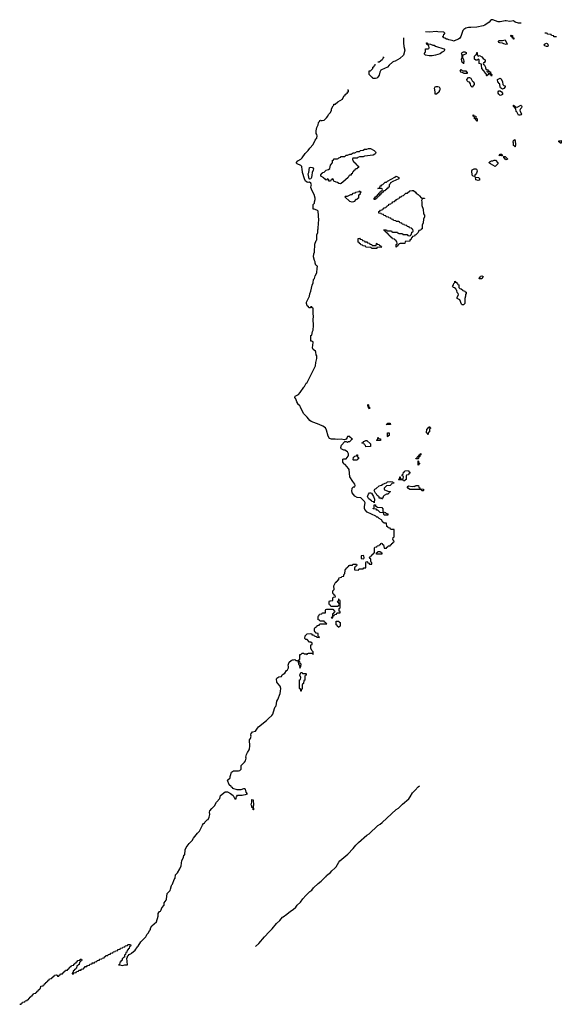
# Model space of a CAD drawing. Header units: inches. Extents: x 2710028 to 2964570, y 496606 to 722708.
# Tile 175 of 228: x 2895690 to 2904550, y 496606 to 512709. Entities that reach past the tile are written whole.
import ezdxf

# ---------------------------------------------------------------- set-up
doc = ezdxf.new("R2010")
doc.units = ezdxf.units.IN
doc.header["$MEASUREMENT"] = 0
for name, color, linetype in [('C8499', 7, 'Continuous'), ('C8590', 7, 'Continuous'), ('C9409', 7, 'Continuous'), ('C9500', 7, 'Continuous'), ('C9501', 7, 'Continuous')]:
    doc.layers.add(name, color=color, linetype=linetype)

msp = doc.modelspace()

# ---------------------------------------------------------------- linework, layer by layer
at = {"layer": 'C8499', "color": 6}
for points in [[(2895690, 496606), (2895713, 496607), (2895718, 496622), (2895733, 496627), (2895738, 496642), (2895773, 496647), (2895778, 496662), (2895810, 496666), (2895818, 496682), (2895833, 496687), (2895838, 496702), (2895853, 496707), (2895858, 496722), (2895873, 496727), (2895878, 496742), (2895893, 496747), (2895898, 496762), (2895913, 496767), (2895918, 496782), (2895953, 496787), (2895958, 496802), (2895973, 496807), (2895978, 496822), (2895993, 496827), (2895998, 496842), (2896013, 496847), (2896018, 496862), (2896033, 496867), (2896038, 496902), (2896073, 496907), (2896078, 496922), (2896093, 496927), (2896098, 496942), (2896113, 496947), (2896118, 496962), (2896133, 496967), (2896138, 496982), (2896153, 496987), (2896158, 497002), (2896173, 497007), (2896178, 497022), (2896213, 497027), (2896218, 497042), (2896233, 497047), (2896238, 497062), (2896253, 497067), (2896258, 497082), (2896290, 497086), (2896302, 497082), (2896310, 497066), (2896333, 497067), (2896338, 497082), (2896353, 497087), (2896358, 497102), (2896393, 497107), (2896398, 497122), (2896413, 497127), (2896418, 497142), (2896433, 497147), (2896438, 497162), (2896473, 497167), (2896478, 497182), (2896493, 497187), (2896498, 497202), (2896513, 497207), (2896518, 497222), (2896533, 497227), (2896538, 497242), (2896573, 497247), (2896578, 497262), (2896593, 497267), (2896598, 497282), (2896613, 497287), (2896618, 497302), (2896633, 497307), (2896638, 497322), (2896674, 497326), (2896678, 497342), (2896690, 497346), (2896702, 497342), (2896706, 497330), (2896702, 497318), (2896686, 497314), (2896682, 497298), (2896667, 497293), (2896662, 497258), (2896647, 497253), (2896642, 497238), (2896627, 497233), (2896622, 497198), (2896607, 497193), (2896602, 497178), (2896587, 497173), (2896582, 497158), (2896567, 497153), (2896562, 497118), (2896547, 497113), (2896547, 497107), (2896570, 497106), (2896578, 497122), (2896613, 497127), (2896618, 497142), (2896653, 497147), (2896658, 497162), (2896693, 497167), (2896698, 497182), (2896733, 497187), (2896738, 497202), (2896753, 497207), (2896758, 497222), (2896790, 497226), (2896798, 497242), (2896833, 497247), (2896838, 497262), (2896873, 497267), (2896878, 497282), (2896913, 497287), (2896918, 497302), (2896953, 497307), (2896958, 497322), (2896993, 497327), (2896998, 497342), (2897033, 497347), (2897038, 497362), (2897073, 497367), (2897078, 497382), (2897093, 497387), (2897098, 497402), (2897130, 497406), (2897138, 497422), (2897173, 497427), (2897178, 497442), (2897213, 497447), (2897218, 497462), (2897253, 497467), (2897258, 497482), (2897293, 497487), (2897298, 497502), (2897333, 497507), (2897338, 497522), (2897373, 497527), (2897378, 497542), (2897410, 497546), (2897418, 497562), (2897453, 497567), (2897458, 497582), (2897490, 497586), (2897502, 497582), (2897506, 497570), (2897502, 497558), (2897486, 497550), (2897482, 497518), (2897467, 497513), (2897462, 497498), (2897447, 497493), (2897442, 497458), (2897427, 497453), (2897422, 497418), (2897406, 497410), (2897402, 497378), (2897387, 497373), (2897382, 497358), (2897366, 497350), (2897366, 497330), (2897346, 497310), (2897342, 497298), (2897328, 497292), (2897322, 497258), (2897306, 497250), (2897350, 497248), (2897370, 497242), (2897410, 497249), (2897454, 497250), (2897442, 497358), (2897450, 497366), (2897458, 497402), (2897470, 497406), (2897478, 497422), (2897492, 497428), (2897510, 497429), (2897518, 497442), (2897578, 497490), (2897615, 497545), (2897630, 497558), (2897673, 497627), (2897751, 497709), (2897765, 497730), (2897771, 497749), (2897790, 497768), (2897811, 497809), (2897831, 497829), (2897832, 497850), (2897852, 497890), (2897926, 497954), (2897956, 498050), (2897956, 498090), (2897978, 498122), (2897991, 498130), (2898006, 498150), (2898015, 498185), (2898051, 498229), (2898055, 498265), (2898085, 498310), (2898090, 498326), (2898103, 498417), (2898111, 498430), (2898151, 498470), (2898159, 498490), (2898171, 498549), (2898178, 498562), (2898191, 498570), (2898215, 498645), (2898231, 498670), (2898237, 498723), (2898270, 498758), (2898310, 498822), (2898333, 498870), (2898344, 498956), (2898370, 499006), (2898374, 499046), (2898391, 499050), (2898399, 499130), (2898414, 499170), (2898464, 499236), (2898510, 499285), (2898535, 499325), (2898597, 499403), (2898630, 499435), (2898682, 499538), (2898699, 499561), (2898711, 499570), (2898716, 499584), (2898756, 499624), (2898771, 499630), (2898790, 499668), (2898801, 499710), (2898796, 499750), (2898803, 499770), (2898835, 499810), (2898877, 499850), (2898911, 499910), (2898966, 499970), (2898972, 500000)], [(2899191, 500000), (2899210, 499966), (2899230, 499966), (2899231, 499990), (2899237, 500000)], [(2899549, 497549), (2899600, 497600), (2899693, 497710), (2899770, 497794), (2899821, 497839), (2899893, 497930), (2899944, 497976), (2899990, 498030), (2900000, 498037)]]:
    msp.add_lwpolyline(points, dxfattribs=at)
msp.add_lwpolyline([(2899510, 499786), (2899508, 499808), (2899502, 499822), (2899490, 499826), (2899489, 499849), (2899478, 499870), (2899489, 499910), (2899490, 499954), (2899511, 499950), (2899516, 499864), (2899512, 499848), (2899514, 499786)], close=True, dxfattribs=at)
at = {"layer": 'C8590', "color": 6}
for points in [[(2899237, 500000), (2899252, 500028), (2899330, 500029), (2899350, 500034), (2899385, 500035), (2899414, 500046), (2899396, 500076), (2899382, 500122), (2899371, 500131), (2899350, 500131), (2899310, 500111), (2899250, 500111), (2899177, 500137), (2899171, 500150), (2899157, 500157), (2899151, 500170), (2899116, 500196), (2899091, 500270), (2899131, 500310), (2899131, 500329), (2899141, 500350), (2899156, 500404), (2899190, 500423), (2899270, 500422), (2899290, 500428), (2899311, 500450), (2899311, 500510), (2899370, 500564), (2899386, 500590), (2899393, 500630), (2899391, 500650), (2899399, 500690), (2899415, 500725), (2899446, 500770), (2899450, 500786), (2899457, 500830), (2899451, 500929), (2899466, 500954), (2899478, 500990), (2899472, 501010), (2899478, 501042), (2899490, 501046), (2899498, 501062), (2899550, 501075), (2899578, 501122), (2899596, 501144), (2899730, 501246), (2899759, 501281), (2899816, 501330), (2899830, 501349), (2899858, 501442), (2899871, 501470), (2899887, 501490), (2899894, 501566), (2899911, 501590), (2899950, 501688), (2899957, 501730), (2899961, 501770), (2899951, 501811), (2899911, 501850), (2899895, 501875), (2899891, 501929), (2899898, 501942), (2899930, 501964), (2899971, 501969), (2899985, 501995), (2900000, 502003)], [(2898972, 500000), (2898977, 500023), (2899050, 500082), (2899090, 500082), (2899136, 500056), (2899180, 500020), (2899191, 500000)]]:
    msp.add_lwpolyline(points, dxfattribs=at)
at = {"layer": 'C9409', "color": 6}
msp.add_lwpolyline([(2900000, 498037), (2900062, 498078), (2900119, 498130), (2900164, 498156), (2900207, 498193), (2900230, 498225), (2900285, 498275), (2900321, 498330), (2900370, 498384), (2900434, 498450), (2900468, 498472), (2900497, 498510), (2900570, 498581), (2900620, 498620), (2900690, 498691), (2900703, 498697), (2900710, 498711), (2900729, 498730), (2900777, 498763), (2900795, 498790), (2900846, 498834), (2900866, 498854), (2900910, 498930), (2900927, 498950), (2901057, 499063), (2901146, 499154), (2901190, 499210), (2901230, 499250), (2901370, 499370), (2901408, 499392), (2901550, 499530), (2901587, 499553), (2901621, 499579), (2901850, 499791), (2901884, 499816), (2901950, 499881), (2902054, 499966), (2902077, 500000)], dxfattribs=at)
at = {"layer": 'C9500', "color": 6}
for points in [[(2900000, 502003), (2900030, 502019), (2900056, 502064), (2900070, 502078), (2900085, 502110), (2900090, 502130), (2900081, 502150), (2900096, 502204), (2900130, 502229), (2900150, 502238), (2900170, 502238), (2900190, 502246), (2900206, 502230), (2900229, 502229), (2900242, 502222), (2900248, 502208), (2900250, 502166), (2900262, 502162), (2900266, 502150), (2900270, 502106), (2900278, 502122), (2900290, 502126), (2900294, 502170), (2900278, 502178), (2900274, 502210), (2900258, 502218), (2900254, 502230), (2900258, 502242), (2900274, 502250), (2900274, 502326), (2900290, 502328), (2900310, 502348), (2900330, 502348), (2900350, 502338), (2900378, 502338), (2900390, 502326), (2900398, 502342), (2900413, 502347), (2900467, 502347), (2900482, 502342), (2900490, 502326), (2900492, 502370), (2900471, 502391), (2900451, 502431), (2900454, 502486), (2900472, 502490), (2900474, 502510), (2900452, 502530), (2900431, 502531), (2900392, 502570), (2900372, 502572), (2900354, 502590), (2900358, 502630), (2900394, 502666), (2900449, 502669), (2900467, 502667), (2900470, 502649), (2900488, 502648), (2900502, 502642), (2900506, 502630), (2900542, 502622), (2900550, 502608), (2900593, 502607), (2900590, 502614), (2900578, 502618), (2900574, 502630), (2900574, 502670), (2900538, 502678), (2900530, 502694), (2900518, 502698), (2900514, 502710), (2900514, 502750), (2900518, 502762), (2900530, 502766), (2900538, 502782), (2900554, 502790), (2900558, 502802), (2900590, 502806), (2900598, 502822), (2900612, 502828), (2900710, 502826), (2900714, 502830), (2900698, 502838), (2900693, 502853), (2900678, 502858), (2900672, 502872), (2900613, 502873), (2900598, 502878), (2900594, 502890), (2900574, 502894), (2900573, 502947), (2900578, 502962), (2900590, 502966), (2900594, 502986), (2900634, 502990), (2900638, 503002), (2900650, 503006), (2900693, 503007), (2900694, 503050), (2900698, 503062), (2900713, 503067), (2900810, 503066), (2900822, 503062), (2900827, 503047), (2900842, 503042), (2900846, 503030), (2900842, 503018), (2900827, 503013), (2900822, 502998), (2900806, 502990), (2900806, 502950), (2900802, 502938), (2900786, 502930), (2900790, 502926), (2900813, 502927), (2900818, 502962), (2900833, 502967), (2900838, 502982), (2900870, 502986), (2900878, 503002), (2900890, 503006), (2900933, 503007), (2900934, 503030), (2900918, 503038), (2900914, 503070), (2900918, 503082), (2900934, 503090), (2900934, 503210), (2900918, 503218), (2900910, 503234), (2900906, 503230), (2900902, 503198), (2900886, 503190), (2900902, 503182), (2900907, 503167), (2900922, 503162), (2900926, 503150), (2900922, 503138), (2900907, 503133), (2900902, 503118), (2900890, 503114), (2900790, 503114), (2900778, 503118), (2900774, 503130), (2900758, 503138), (2900753, 503153), (2900753, 503187), (2900758, 503202), (2900773, 503207), (2900814, 503210), (2900814, 503250), (2900818, 503262), (2900854, 503270), (2900853, 503293), (2900838, 503298), (2900830, 503314), (2900818, 503318), (2900814, 503330), (2900814, 503370), (2900832, 503390), (2900831, 503450), (2900838, 503470), (2900858, 503502), (2900871, 503510), (2900873, 503527), (2900890, 503529), (2900892, 503548), (2900911, 503550), (2900912, 503568), (2900918, 503582), (2900954, 503590), (2900958, 503602), (2900991, 503610), (2900992, 503628), (2900998, 503642), (2901010, 503646), (2901013, 503707), (2901018, 503722), (2901030, 503726), (2901034, 503746), (2901054, 503750), (2901058, 503762), (2901070, 503766), (2901078, 503782), (2901093, 503787), (2901132, 503788), (2901138, 503802), (2901150, 503806), (2901190, 503806), (2901202, 503802), (2901206, 503790), (2901202, 503778), (2901187, 503773), (2901182, 503758), (2901168, 503752), (2901166, 503710), (2901230, 503706), (2901238, 503722), (2901250, 503726), (2901310, 503726), (2901318, 503742), (2901353, 503747), (2901354, 503830), (2901358, 503842), (2901370, 503846), (2901382, 503842), (2901387, 503827), (2901402, 503822), (2901410, 503806), (2901450, 503806), (2901452, 503832), (2901438, 503838), (2901434, 503850), (2901434, 503890), (2901418, 503898), (2901414, 503910), (2901418, 503922), (2901433, 503927), (2901438, 503942), (2901453, 503947), (2901458, 503962), (2901473, 503967), (2901478, 503982), (2901494, 503990), (2901494, 504070), (2901498, 504082), (2901530, 504086), (2901538, 504102), (2901573, 504107), (2901578, 504122), (2901593, 504127), (2901598, 504142), (2901610, 504146), (2901622, 504142), (2901627, 504127), (2901642, 504122), (2901650, 504066), (2901690, 504066), (2901698, 504082), (2901714, 504090), (2901718, 504102), (2901750, 504106), (2901758, 504122), (2901773, 504127), (2901778, 504142), (2901793, 504147), (2901798, 504162), (2901814, 504170), (2901813, 504193), (2901798, 504198), (2901794, 504210), (2901798, 504242), (2901814, 504250), (2901814, 504370), (2901770, 504374), (2901758, 504378), (2901752, 504392), (2901718, 504398), (2901713, 504413), (2901698, 504418), (2901693, 504473), (2901650, 504474), (2901632, 504492), (2901610, 504532), (2901570, 504552), (2901550, 504571), (2901532, 504572), (2901514, 504590), (2901375, 504655), (2901338, 504698), (2901333, 504713), (2901331, 504750), (2901339, 504810), (2901330, 504830), (2901270, 504890), (2901210, 504895), (2901175, 504915), (2901130, 504970), (2901124, 505010), (2901131, 505031), (2901131, 505049), (2901150, 505069), (2901170, 505070), (2901176, 505090), (2901174, 505110), (2901137, 505157), (2901091, 505231), (2901079, 505350), (2901071, 505370), (2901013, 505433), (2900998, 505438), (2900993, 505453), (2900974, 505470), (2900974, 505510), (2900978, 505522), (2900993, 505527), (2901030, 505528), (2901065, 505570), (2901071, 505589), (2901071, 505610), (2901050, 505641), (2901010, 505670), (2900991, 505671), (2900951, 505691), (2900942, 505710), (2900956, 505750), (2901010, 505809), (2901030, 505809), (2901050, 505802), (2901070, 505809), (2901090, 505809), (2901114, 505830), (2901118, 505842), (2901130, 505846), (2901132, 505852), (2901118, 505858), (2901113, 505873), (2901098, 505878), (2901090, 505894), (2901050, 505891), (2901045, 505875), (2901029, 505851), (2901000, 505840), (2900950, 505848), (2900890, 505841), (2900850, 505851), (2900790, 505847), (2900760, 505860), (2900736, 505896), (2900710, 505998), (2900690, 506036), (2900650, 506062), (2900590, 506090), (2900460, 506140), (2900436, 506156), (2900395, 506210), (2900331, 506270), (2900286, 506370), (2900270, 506396), (2900241, 506421), (2900241, 506430), (2900221, 506461), (2900207, 506510), (2900191, 506530), (2900194, 506550), (2900250, 506579), (2900277, 506610), (2900339, 506701), (2900350, 506710), (2900376, 506764), (2900390, 506778), (2900530, 507049), (2900537, 507103), (2900553, 507170), (2900551, 507210), (2900541, 507230), (2900537, 507270), (2900531, 507290), (2900493, 507313), (2900482, 507342), (2900493, 507430), (2900490, 507438), (2900470, 507452), (2900454, 507454), (2900451, 507471), (2900454, 507546), (2900470, 507548), (2900478, 507610), (2900490, 507630), (2900495, 507710), (2900491, 507809), (2900498, 507850), (2900491, 507910), (2900491, 507990), (2900474, 507994), (2900470, 508011), (2900450, 508014), (2900442, 507998), (2900430, 507994), (2900418, 507998), (2900413, 508013), (2900391, 508031), (2900381, 508070), (2900383, 508090), (2900396, 508124), (2900430, 508190), (2900436, 508224), (2900453, 508270), (2900473, 508367), (2900490, 508406), (2900498, 508462), (2900510, 508478), (2900522, 508518), (2900550, 508570), (2900555, 508645), (2900561, 508670), (2900550, 508685), (2900535, 508695), (2900525, 508725), (2900525, 508750), (2900513, 508773), (2900498, 508830), (2900502, 508878), (2900510, 508906), (2900520, 509040), (2900540, 509100), (2900550, 509110), (2900551, 509189), (2900565, 509230), (2900565, 509270), (2900570, 509286), (2900576, 509384), (2900585, 509430), (2900570, 509576), (2900561, 509590), (2900550, 509596), (2900508, 509612), (2900492, 509612), (2900491, 509689), (2900510, 509708), (2900511, 509729), (2900523, 509770), (2900523, 509790), (2900506, 509850), (2900475, 509910), (2900453, 509967), (2900459, 510000)], [(2901734, 510000), (2901734, 509970), (2901714, 509966), (2901712, 509950), (2901694, 509946), (2901692, 509930), (2901673, 509927), (2901670, 509909), (2901652, 509908), (2901638, 509902), (2901634, 509890), (2901618, 509882), (2901614, 509870), (2901598, 509862), (2901590, 509846), (2901578, 509842), (2901574, 509830), (2901558, 509822), (2901554, 509810), (2901538, 509802), (2901534, 509790), (2901514, 509786), (2901510, 509768), (2901486, 509766), (2901486, 509790), (2901502, 509798), (2901510, 509814), (2901522, 509818), (2901526, 509830), (2901542, 509838), (2901550, 509854), (2901562, 509858), (2901570, 509874), (2901582, 509878), (2901587, 509893), (2901602, 509898), (2901607, 509913), (2901622, 509918), (2901626, 509930), (2901622, 509942), (2901610, 509946), (2901550, 509946), (2901546, 509950), (2901582, 509958), (2901588, 509990), (2901606, 509994), (2901607, 510000)], [(2902077, 500000), (2902118, 500062), (2902158, 500110), (2902210, 500163), (2902230, 500179)]]:
    msp.add_lwpolyline(points, dxfattribs=at)
for points in [[(2901130, 509724), (2901090, 509735), (2901010, 509810), (2901010, 509814), (2901018, 509822), (2901050, 509825), (2901106, 509850), (2901128, 509852), (2901146, 509870), (2901182, 509878), (2901186, 509890), (2901242, 509898), (2901246, 509910), (2901252, 509912), (2901258, 509898), (2901274, 509890), (2901258, 509882), (2901253, 509847), (2901238, 509842), (2901234, 509830), (2901234, 509790), (2901214, 509786), (2901210, 509768), (2901190, 509766), (2901164, 509736), (2901150, 509729)], [(2901850, 508988), (2901846, 508990), (2901846, 509030), (2901862, 509038), (2901866, 509050), (2901862, 509082), (2901847, 509087), (2901842, 509102), (2901827, 509107), (2901822, 509122), (2901787, 509127), (2901782, 509142), (2901767, 509147), (2901762, 509162), (2901747, 509167), (2901742, 509182), (2901727, 509187), (2901722, 509202), (2901707, 509207), (2901702, 509222), (2901687, 509227), (2901682, 509242), (2901667, 509247), (2901662, 509262), (2901647, 509267), (2901647, 509273), (2901690, 509274), (2901698, 509258), (2901710, 509254), (2901770, 509254), (2901778, 509238), (2901790, 509234), (2901870, 509234), (2901878, 509218), (2901890, 509214), (2901950, 509214), (2901958, 509198), (2901970, 509194), (2902030, 509194), (2902038, 509178), (2902070, 509174), (2902082, 509178), (2902087, 509193), (2902102, 509198), (2902107, 509233), (2902122, 509238), (2902126, 509250), (2902122, 509282), (2902107, 509287), (2902102, 509302), (2902067, 509307), (2902062, 509322), (2902027, 509327), (2902022, 509342), (2901987, 509347), (2901982, 509362), (2901947, 509367), (2901942, 509382), (2901907, 509387), (2901902, 509402), (2901890, 509406), (2901850, 509406), (2901842, 509422), (2901807, 509427), (2901802, 509442), (2901767, 509447), (2901762, 509462), (2901727, 509467), (2901722, 509482), (2901687, 509487), (2901682, 509502), (2901647, 509507), (2901642, 509522), (2901607, 509527), (2901602, 509542), (2901567, 509547), (2901566, 509570), (2901582, 509578), (2901590, 509594), (2901622, 509598), (2901626, 509610), (2901642, 509618), (2901650, 509634), (2901682, 509638), (2901686, 509650), (2901702, 509658), (2901706, 509670), (2901726, 509674), (2901730, 509692), (2901762, 509698), (2901766, 509710), (2901786, 509714), (2901790, 509732), (2901822, 509738), (2901826, 509750), (2901846, 509754), (2901849, 509771), (2901882, 509778), (2901886, 509790), (2901906, 509794), (2901908, 509810), (2901928, 509812), (2901946, 509830), (2901970, 509834), (2902006, 509870), (2902028, 509872), (2902070, 509911), (2902110, 509918), (2902130, 509914), (2902165, 509890), (2902174, 509874), (2902210, 509851), (2902217, 509837), (2902231, 509830), (2902258, 509798), (2902271, 509791), (2902312, 509790), (2902310, 509786), (2902278, 509782), (2902262, 509750), (2902271, 509731), (2902271, 509670), (2902291, 509609), (2902293, 509533), (2902311, 509510), (2902310, 509486), (2902293, 509447), (2902290, 509386), (2902272, 509350), (2902272, 509288), (2902258, 509282), (2902250, 509268), (2902218, 509262), (2902210, 509226), (2902170, 509188), (2902154, 509186), (2902150, 509168), (2902118, 509162), (2902110, 509146), (2902098, 509142), (2902091, 509109), (2902074, 509106), (2902071, 509089), (2901998, 509082), (2901990, 509049), (2901913, 509047), (2901898, 509042), (2901894, 509030), (2901878, 509022), (2901874, 509010), (2901858, 509002)], [(2901470, 509014), (2901510, 509014), (2901522, 509018), (2901526, 509050), (2901530, 509054), (2901538, 509038), (2901570, 509034), (2901578, 509018), (2901590, 509014), (2901598, 508998), (2901612, 508990), (2901534, 508986), (2901530, 508969), (2901451, 508969), (2901446, 508970), (2901442, 508982), (2901430, 508986), (2901350, 508989), (2901346, 509006), (2901310, 509009), (2901299, 509019), (2901270, 509029), (2901263, 509043), (2901249, 509050), (2901243, 509063), (2901229, 509070), (2901228, 509132), (2901250, 509134), (2901258, 509118), (2901290, 509114), (2901298, 509098), (2901330, 509094), (2901338, 509078), (2901370, 509074), (2901378, 509058), (2901410, 509054), (2901418, 509038), (2901450, 509034), (2901458, 509018)], [(2902930, 508046), (2902916, 508056), (2902889, 508129), (2902848, 508150), (2902849, 508170), (2902869, 508210), (2902862, 508230), (2902849, 508249), (2902840, 508280), (2902830, 508289), (2902825, 508305), (2902804, 508324), (2902786, 508330), (2902768, 508348), (2902789, 508371), (2902790, 508394), (2902806, 508410), (2902806, 508430), (2902810, 508434), (2902818, 508418), (2902830, 508414), (2902854, 508390), (2902858, 508378), (2902872, 508372), (2902874, 508330), (2902890, 508314), (2902914, 508310), (2902934, 508290), (2902938, 508278), (2902974, 508270), (2902978, 508258), (2902991, 508251), (2902991, 508230), (2902984, 508216), (2902982, 508190), (2902971, 508150), (2902971, 508070), (2902950, 508046)], [(2903250, 508469), (2903208, 508470), (2903210, 508491), (2903222, 508498), (2903230, 508512), (2903250, 508522), (2903272, 508510)], [(2901410, 506346), (2901402, 506362), (2901388, 506370), (2901386, 506410), (2901390, 506414), (2901394, 506410), (2901398, 506378), (2901410, 506374)], [(2901686, 506086), (2901686, 506090), (2901702, 506098), (2901710, 506112), (2901752, 506112), (2901754, 506090), (2901750, 506089)], [(2902370, 505926), (2902362, 505942), (2902346, 505950), (2902348, 506010), (2902362, 506018), (2902370, 506034), (2902382, 506038), (2902390, 506054), (2902398, 506038), (2902414, 506030), (2902398, 506022), (2902394, 506010), (2902394, 505970), (2902378, 505962), (2902374, 505930)], [(2901350, 505726), (2901347, 505747), (2901338, 505758), (2901328, 505768), (2901306, 505770), (2901302, 505782), (2901286, 505790), (2901308, 505792), (2901318, 505810), (2901350, 505825), (2901370, 505826), (2901431, 505770), (2901430, 505729)], [(2901530, 505826), (2901526, 505830), (2901542, 505838), (2901546, 505870), (2901550, 505874), (2901558, 505858), (2901590, 505854), (2901594, 505850), (2901590, 505829)], [(2901710, 505886), (2901706, 505890), (2901708, 505950), (2901730, 505952), (2901734, 505950), (2901732, 505908), (2901718, 505902)], [(2901150, 505506), (2901146, 505510), (2901150, 505554), (2901162, 505558), (2901170, 505572), (2901202, 505578), (2901210, 505592), (2901214, 505590), (2901218, 505558), (2901232, 505550), (2901232, 505528), (2901218, 505522), (2901210, 505506)], [(2902170, 505526), (2902168, 505530), (2902186, 505534), (2902190, 505554), (2902202, 505558), (2902210, 505574), (2902222, 505578), (2902226, 505590), (2902242, 505598), (2902250, 505614), (2902254, 505610), (2902254, 505590), (2902238, 505582), (2902233, 505567), (2902218, 505562), (2902214, 505530), (2902210, 505526)], [(2902210, 505426), (2902206, 505430), (2902206, 505490), (2902210, 505494), (2902214, 505490), (2902218, 505458), (2902234, 505450), (2902218, 505442)], [(2901970, 505166), (2901962, 505182), (2901950, 505186), (2901890, 505186), (2901886, 505190), (2901902, 505198), (2901906, 505230), (2901910, 505232), (2901914, 505230), (2901918, 505198), (2901930, 505194), (2901962, 505198), (2901966, 505230), (2901962, 505242), (2901946, 505250), (2901950, 505274), (2901962, 505278), (2901968, 505310), (2901986, 505314), (2901990, 505331), (2902050, 505334), (2902058, 505318), (2902074, 505310), (2902074, 505290), (2902058, 505282), (2902050, 505266), (2902018, 505262), (2902014, 505250), (2902014, 505190), (2901998, 505182), (2901990, 505168)], [(2901727, 504993), (2901750, 504994), (2901754, 504990), (2901738, 504982), (2901734, 504970), (2901714, 504950), (2901690, 504948), (2901651, 504929), (2901634, 504910), (2901630, 504886), (2901618, 504882), (2901610, 504866), (2901602, 504882), (2901570, 504886), (2901568, 504908), (2901538, 504930), (2901528, 504950), (2901510, 504968), (2901489, 505009), (2901498, 505030), (2901519, 505041), (2901570, 505086), (2901610, 505096), (2901630, 505111), (2901659, 505121), (2901670, 505131), (2901688, 505132), (2901706, 505150), (2901750, 505154), (2901792, 505152), (2901798, 505138), (2901813, 505133), (2901813, 505127), (2901778, 505122), (2901774, 505110), (2901750, 505089), (2901690, 505088), (2901651, 505050), (2901651, 505030), (2901658, 505018)], [(2902270, 505006), (2902262, 505022), (2902250, 505026), (2902073, 505027), (2902050, 505042), (2902026, 505070), (2902050, 505085), (2902110, 505075), (2902138, 505078), (2902150, 505074), (2902162, 505078), (2902166, 505090), (2902210, 505092), (2902214, 505090), (2902218, 505058), (2902233, 505053), (2902238, 505038), (2902293, 505033), (2902294, 505010), (2902290, 505006)], [(2901490, 504806), (2901482, 504822), (2901449, 504829), (2901446, 504846), (2901426, 504850), (2901396, 504876), (2901378, 504910), (2901395, 504950), (2901410, 504971), (2901431, 504971), (2901445, 504965), (2901478, 504910), (2901492, 504868)], [(2901710, 504606), (2901650, 504608), (2901642, 504642), (2901586, 504650), (2901548, 504688), (2901528, 504690), (2901526, 504706), (2901470, 504708), (2901470, 504714), (2901482, 504718), (2901488, 504732), (2901490, 504774), (2901510, 504774), (2901513, 504753), (2901532, 504750), (2901534, 504734), (2901614, 504730), (2901632, 504712), (2901633, 504673), (2901638, 504658), (2901674, 504650), (2901678, 504638), (2901714, 504630), (2901714, 504610)], [(2901310, 503946), (2901278, 503942), (2901274, 503930), (2901278, 503898), (2901310, 503894), (2901322, 503898), (2901326, 503910), (2901322, 503942)], [(2901530, 503966), (2901526, 503970), (2901526, 503990), (2901542, 503998), (2901548, 504012), (2901592, 504012), (2901598, 503998), (2901614, 503990), (2901614, 503970), (2901610, 503966)], [(2900910, 502766), (2900902, 502782), (2900887, 502787), (2900882, 502802), (2900866, 502810), (2900866, 502870), (2900870, 502874), (2900910, 502874), (2900918, 502858), (2900934, 502850), (2900932, 502790), (2900918, 502782)], [(2900330, 502014), (2900370, 502014), (2900374, 502010), (2900374, 501990), (2900358, 501982), (2900354, 501970), (2900352, 501908), (2900338, 501902), (2900332, 501850), (2900318, 501842), (2900313, 501827), (2900310, 501766), (2900298, 501762), (2900294, 501730), (2900290, 501726), (2900286, 501766), (2900269, 501770), (2900268, 501810), (2900269, 501910), (2900270, 501914), (2900282, 501918), (2900288, 501950), (2900270, 501990), (2900290, 502034), (2900312, 502032), (2900318, 502018)]]:
    msp.add_lwpolyline(points, close=True, dxfattribs=at)
at = {"layer": 'C9501', "color": 6}
for points in [[(2903891, 512650), (2903850, 512650), (2903795, 512670), (2903770, 512689), (2903710, 512678), (2903650, 512693), (2903630, 512693), (2903550, 512675), (2903516, 512676), (2903430, 512706), (2903410, 512709), (2903390, 512695), (2903371, 512670), (2903298, 512622), (2903270, 512609), (2903170, 512589), (2903070, 512579), (2903030, 512583), (2902990, 512573), (2902953, 512547), (2902939, 512530), (2902907, 512433), (2902891, 512409), (2902870, 512393), (2902795, 512365), (2902790, 512358), (2902767, 512367), (2902710, 512378), (2902690, 512388), (2902670, 512389), (2902647, 512407), (2902626, 512410), (2902622, 512422), (2902606, 512430), (2902622, 512438), (2902626, 512470), (2902642, 512478), (2902646, 512490), (2902630, 512506), (2902532, 512508), (2902510, 512515), (2902394, 512506), (2902326, 512510)], [(2901971, 512411), (2901971, 512330), (2901976, 512270), (2901991, 512210), (2901970, 512130), (2901910, 512077), (2901871, 512050), (2901831, 512030), (2901813, 512027), (2901788, 512012), (2901735, 511965), (2901705, 511930), (2901611, 511889), (2901599, 511881), (2901581, 511850), (2901570, 511802), (2901551, 511770), (2901530, 511750), (2901510, 511747), (2901469, 511749), (2901462, 511762), (2901448, 511770), (2901406, 511810), (2901407, 511873), (2901430, 511874), (2901466, 511910), (2901467, 511933), (2901482, 511938), (2901487, 511953), (2901502, 511958), (2901506, 511970), (2901504, 511984)], [(2904471, 512430), (2904428, 512430), (2904426, 512446), (2904390, 512449), (2904386, 512466), (2904326, 512470), (2904322, 512482), (2904308, 512488), (2904288, 512490), (2904287, 512493)], [(2901630, 512098), (2901638, 512098), (2901646, 512090), (2901636, 512084), (2901618, 512050), (2901570, 512012), (2901550, 512012)], [(2900459, 510000), (2900461, 510010), (2900450, 510034), (2900430, 510051), (2900410, 510047), (2900390, 510051), (2900367, 510067), (2900348, 510108), (2900315, 510210), (2900311, 510271), (2900305, 510290), (2900306, 510310), (2900290, 510323), (2900231, 510351), (2900214, 510370), (2900241, 510399), (2900290, 510429), (2900310, 510449), (2900360, 510520), (2900410, 510569), (2900434, 510606), (2900490, 510669), (2900522, 510738), (2900539, 510761), (2900551, 510770), (2900554, 510810), (2900551, 510829), (2900541, 510850), (2900539, 510890), (2900552, 510948), (2900570, 510988), (2900577, 511023), (2900584, 511036), (2900602, 511050), (2900602, 511058), (2900610, 511066), (2900620, 511060), (2900639, 511059), (2900670, 511067), (2900710, 511105), (2900730, 511129), (2900744, 511156), (2900776, 511190), (2900790, 511228), (2900791, 511250), (2900820, 511300), (2900831, 511310), (2900831, 511329), (2900851, 511330), (2900896, 511364), (2900970, 511409), (2900974, 511426), (2900998, 511462), (2901012, 511470), (2901014, 511486), (2901032, 511490), (2901034, 511506), (2901050, 511508), (2901053, 511527), (2901071, 511530), (2901070, 511554), (2901050, 511554)], [(2901607, 510000), (2901608, 510010), (2901628, 510012), (2901668, 510050), (2901690, 510052), (2901708, 510070), (2901829, 510131), (2901850, 510151), (2901870, 510145), (2901876, 510136), (2901891, 510130), (2901890, 510109), (2901795, 510065), (2901758, 510042), (2901750, 510026), (2901734, 510010), (2901734, 510000)]]:
    msp.add_lwpolyline(points, dxfattribs=at)
for points in [[(2903770, 512388), (2903766, 512406), (2903750, 512408), (2903746, 512426), (2903728, 512430), (2903726, 512450), (2903730, 512454), (2903751, 512450), (2903754, 512414), (2903772, 512410), (2903774, 512390)], [(2902390, 512118), (2902329, 512130), (2902309, 512150), (2902324, 512170), (2902329, 512190), (2902330, 512234), (2902370, 512234), (2902382, 512238), (2902386, 512250), (2902382, 512282), (2902366, 512290), (2902362, 512302), (2902350, 512306), (2902346, 512330), (2902354, 512330), (2902358, 512318), (2902373, 512313), (2902410, 512311), (2902450, 512292), (2902470, 512291), (2902490, 512278), (2902630, 512231), (2902645, 512210), (2902625, 512190), (2902601, 512179), (2902570, 512153), (2902490, 512130), (2902439, 512119)], [(2903650, 512305), (2903610, 512314), (2903590, 512325), (2903546, 512330), (2903530, 512338), (2903524, 512350), (2903529, 512370), (2903590, 512371), (2903630, 512382), (2903662, 512310)], [(2904330, 512269), (2904306, 512270), (2904280, 512280), (2904268, 512290), (2904275, 512310), (2904310, 512326), (2904321, 512321), (2904332, 512310), (2904335, 512295)], [(2902950, 511986), (2902947, 512007), (2902930, 512009), (2902924, 512030), (2902918, 512070), (2902926, 512090), (2902926, 512130), (2902919, 512150), (2902929, 512170), (2902950, 512185), (2902970, 512185), (2902991, 512170), (2902992, 512150), (2902947, 512127), (2902933, 512127), (2902931, 512090), (2902950, 512054), (2902955, 512030)], [(2903190, 512114), (2903210, 512122), (2903250, 512102), (2903270, 512072), (2903290, 512062), (2903302, 512050), (2903305, 512030), (2903290, 512006), (2903278, 512002), (2903274, 511990), (2903278, 511978), (2903290, 511974), (2903310, 511934), (2903312, 511912), (2903330, 511894), (2903354, 511890), (2903354, 511886), (2903338, 511882), (2903334, 511870), (2903338, 511858), (2903350, 511854), (2903362, 511858), (2903366, 511874), (2903370, 511874), (2903378, 511858), (2903390, 511854), (2903398, 511818), (2903412, 511810), (2903410, 511786), (2903402, 511802), (2903388, 511808), (2903386, 511826), (2903370, 511828), (2903354, 511826), (2903352, 511808), (2903338, 511802), (2903334, 511786), (2903330, 511786), (2903322, 511822), (2903310, 511826), (2903304, 511844), (2903249, 511910), (2903247, 511967), (2903242, 511982), (2903208, 511990), (2903206, 512050), (2903190, 512066), (2903172, 512048), (2903150, 512048), (2903130, 512066), (2903129, 512111), (2903150, 512134), (2903162, 512138), (2903168, 512172), (2903172, 512170), (2903173, 512133)], [(2902950, 511828), (2902942, 511842), (2902909, 511850), (2902898, 511870), (2902900, 511880), (2902910, 511892), (2902932, 511872), (2902990, 511871), (2902998, 511858), (2903011, 511850), (2903010, 511828)], [(2903090, 511608), (2903070, 511626), (2903062, 511662), (2903050, 511686), (2903026, 511690), (2903008, 511710), (2903006, 511730), (2903030, 511762), (2903050, 511765), (2903071, 511750), (2903091, 511711), (2903110, 511692), (2903122, 511670), (2903122, 511650), (2903110, 511628)], [(2902489, 511489), (2902489, 511530), (2902478, 511590), (2902487, 511613), (2902502, 511618), (2902530, 511618), (2902551, 511610), (2902562, 511590), (2902565, 511570), (2902562, 511558), (2902553, 511547), (2902552, 511530), (2902510, 511489)], [(2903590, 511574), (2903555, 511595), (2903548, 511610), (2903547, 511647), (2903542, 511662), (2903530, 511666), (2903522, 511682), (2903510, 511686), (2903508, 511730), (2903550, 511752), (2903564, 511744), (2903590, 511694), (2903592, 511650), (2903610, 511632), (2903632, 511630), (2903631, 511610), (2903610, 511585)], [(2903550, 511469), (2903530, 511490), (2903517, 511510), (2903517, 511530), (2903530, 511546), (2903550, 511547), (2903571, 511531), (2903587, 511510), (2903590, 511488), (2903566, 511474)], [(2903870, 511149), (2903848, 511150), (2903822, 511202), (2903810, 511206), (2903808, 511250), (2903786, 511270), (2903782, 511282), (2903766, 511290), (2903766, 511310), (2903771, 511310), (2903773, 511293), (2903787, 511293), (2903802, 511282), (2903820, 511280), (2903830, 511279), (2903852, 511288), (2903890, 511311), (2903899, 511299), (2903903, 511290), (2903897, 511270), (2903881, 511250), (2903874, 511230), (2903876, 511210), (2903899, 511170), (2903890, 511155)], [(2903170, 511048), (2903166, 511066), (2903150, 511068), (2903146, 511086), (2903129, 511090), (2903128, 511108), (2903122, 511122), (2903108, 511130), (2903110, 511154), (2903118, 511138), (2903151, 511130), (2903152, 511112), (2903158, 511098), (2903170, 511094), (2903172, 511088), (2903174, 511050)], [(2903790, 510629), (2903782, 510642), (2903768, 510650), (2903768, 510692), (2903764, 510704), (2903770, 510732), (2903790, 510751), (2903796, 510730), (2903798, 510670), (2903794, 510630)], [(2904550, 510689), (2904529, 510690), (2904528, 510708), (2904509, 510710), (2904508, 510730), (2904550, 510734)], [(2900930, 510025), (2900910, 510029), (2900890, 510049), (2900866, 510050), (2900830, 510066), (2900826, 510090), (2900810, 510106), (2900798, 510102), (2900790, 510086), (2900778, 510082), (2900773, 510067), (2900750, 510066), (2900746, 510070), (2900746, 510090), (2900730, 510106), (2900718, 510102), (2900710, 510086), (2900690, 510088), (2900687, 510107), (2900670, 510109), (2900664, 510124), (2900618, 510150), (2900618, 510170), (2900630, 510194), (2900642, 510198), (2900646, 510210), (2900670, 510214), (2900706, 510250), (2900742, 510258), (2900764, 510276), (2900775, 510330), (2900799, 510361), (2900805, 510375), (2900809, 510411), (2900826, 510414), (2900830, 510432), (2900890, 510434), (2900902, 510438), (2900910, 510452), (2900942, 510458), (2900946, 510470), (2901010, 510474), (2901030, 510492), (2901050, 510492), (2901090, 510512), (2901110, 510512), (2901146, 510530), (2901170, 510532), (2901210, 510551), (2901247, 510553), (2901266, 510570), (2901307, 510573), (2901330, 510591), (2901370, 510592), (2901396, 510604), (2901430, 510601), (2901490, 510567), (2901510, 510550), (2901514, 510530), (2901510, 510518), (2901502, 510510), (2901470, 510495), (2901330, 510478), (2901310, 510468), (2901250, 510466), (2901224, 510456), (2901210, 510446), (2901150, 510446), (2901138, 510442), (2901134, 510430), (2901138, 510398), (2901153, 510393), (2901158, 510378), (2901173, 510373), (2901178, 510358), (2901193, 510353), (2901198, 510338), (2901213, 510333), (2901218, 510318), (2901233, 510313), (2901232, 510290), (2901214, 510286), (2901210, 510269), (2901192, 510268), (2901178, 510262), (2901174, 510250), (2901158, 510242), (2901150, 510226), (2901138, 510222), (2901132, 510208), (2901131, 510190), (2901112, 510188), (2901110, 510169), (2901091, 510169), (2901078, 510162), (2901062, 510130), (2901022, 510090), (2901013, 510087), (2900950, 510029)], [(2903570, 510482), (2903528, 510490), (2903542, 510498), (2903546, 510510), (2903570, 510511), (2903594, 510490), (2903590, 510486)], [(2903650, 510418), (2903630, 510429), (2903622, 510442), (2903609, 510450), (2903606, 510474), (2903634, 510470), (2903670, 510434), (2903670, 510428)], [(2903470, 510309), (2903390, 510349), (2903369, 510370), (2903370, 510374), (2903386, 510390), (2903410, 510402), (2903430, 510402), (2903450, 510411), (2903471, 510411), (2903511, 510370), (2903511, 510350)], [(2900430, 510102), (2900427, 510107), (2900409, 510190), (2900418, 510210), (2900429, 510290), (2900450, 510299), (2900482, 510290), (2900494, 510270), (2900490, 510246), (2900472, 510210), (2900470, 510166), (2900461, 510130), (2900450, 510109)], [(2903130, 510146), (2903106, 510150), (2903090, 510166), (2903085, 510235), (2903090, 510252), (2903126, 510270), (2903150, 510271), (2903164, 510264), (2903170, 510254), (2903172, 510232), (2903160, 510200), (2903144, 510176), (2903134, 510170), (2903134, 510146)], [(2903190, 510078), (2903150, 510089), (2903146, 510134), (2903194, 510130), (2903214, 510110), (2903214, 510090), (2903210, 510086)]]:
    msp.add_lwpolyline(points, close=True, dxfattribs=at)

doc.saveas('drawing.dxf')
